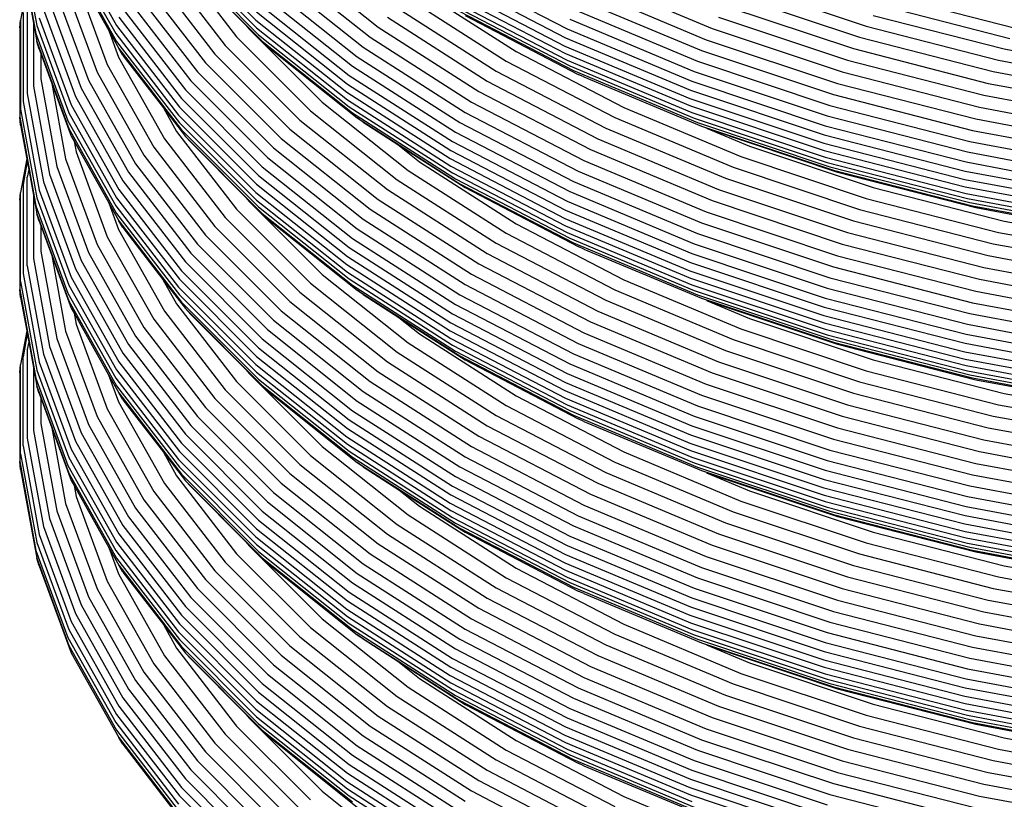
# Model space of a CAD drawing. Extents: x -19547 to -11561, y 2096 to 5601.
# Tile 57 of 168: x -18660 to -18651, y 3308 to 3316. Entities that reach past the tile are written whole.
import ezdxf

# ---------------------------------------------------------------- set-up
doc = ezdxf.new("R2010")
doc.units = 0
doc.header["$MEASUREMENT"] = 0
doc.layers.add('TANK', color=2, linetype='CONTINUOUS')
doc.layers.add('TANK-SLOPE', color=2, linetype='CONTINUOUS')

# ---------------------------------------------------------------- blocks, each defined once
blk = doc.blocks.new('A$C3406478A')
at = {"layer": 'TANK'}
for p, q in [((-10.5179, 106.7603), (-10.3647, 105.9189)), ((-10.06, 106.7243), (-9.6072, 105.9196)), ((-9.0187, 106.7044), (-8.2855, 105.9712)), ((-10.5264, 106.6852), (-10.3732, 105.8432)), ((-10.0683, 106.6482), (-9.6151, 105.843)), ((-9.0111, 106.6318), (-8.2783, 105.899)), ((-10.06, 106.5746), (-9.6072, 105.7699)), ((-9.0378, 106.5507), (-8.4677, 105.8114)), ((-8.9902, 106.5648), (-8.2587, 105.8333)), ((-7.9618, 106.5714), (-7.1236, 105.9053)), ((-10.0106, 106.4573), (-9.6808, 105.8713)), ((-9.1513, 106.4768), (-8.576, 105.7308)), ((-8.9541, 106.5023), (-8.2247, 105.7729)), ((-8.9028, 106.4478), (-8.3794, 105.9244)), ((-8.0459, 106.4807), (-7.2015, 105.8097)), ((-6.4197, 106.453), (-5.3325, 105.8878)), ((-9.992, 106.3551), (-9.6955, 105.5498)), ((-9.2548, 106.4016), (-8.6748, 105.6495)), ((-8.1174, 106.3912), (-7.2678, 105.716)), ((-6.4363, 106.3703), (-5.3473, 105.8042)), ((-5.1097, 106.3757), (-3.9561, 105.8918)), ((-10.4598, 106.2911), (-10.5179, 105.9716)), ((-10.0909, 106.2886), (-9.7923, 105.4774)), ((-9.428, 106.2431), (-8.8401, 105.4808)), ((-9.3484, 106.3235), (-8.7641, 105.5658)), ((-8.1764, 106.3029), (-7.3225, 105.6243)), ((-6.7325, 106.2623), (-5.8136, 105.673)), ((-6.4424, 106.292), (-5.3526, 105.7255)), ((-5.1728, 106.2733), (-4.0107, 105.7858)), ((-3.682, 106.3113), (-2.4927, 105.9148)), ((-10.441, 106.1878), (-10.3965, 105.9439)), ((-10.2447, 106.1457), (-9.9426, 105.3253)), ((-10.1752, 106.2182), (-9.8747, 105.402)), ((-9.4937, 106.1607), (-8.9028, 105.3944)), ((-8.2247, 106.2151), (-7.3672, 105.5337)), ((-6.8403, 106.1788), (-5.9116, 105.5834)), ((-6.4363, 106.2206), (-5.3473, 105.6544)), ((-6.4197, 106.1553), (-5.3325, 105.5901)), ((-5.2265, 106.1723), (-4.0571, 105.6818)), ((-3.7575, 106.2093), (-2.5556, 105.8087)), ((-2.2865, 106.2059), (-1.0753, 105.8946)), ((-10.454, 106.1159), (-10.454, 105.2737)), ((-10.3016, 106.0709), (-9.9983, 105.247)), ((-9.5475, 106.0791), (-8.9541, 105.3097)), ((-8.2783, 106.0488), (-7.4169, 105.3643)), ((-8.2587, 106.1293), (-7.3987, 105.4459)), ((-6.943, 106.089), (-6.0051, 105.4876)), ((-6.3911, 106.1004), (-5.307, 105.5369)), ((-6.3504, 106.0543), (-5.2708, 105.4931)), ((-5.2708, 106.0746), (-4.0954, 105.5816)), ((-3.8295, 106.1053), (-2.6156, 105.7007)), ((-2.3571, 106.1137), (-1.1311, 105.7985)), ((-10.5264, 105.897), (-10.5179, 105.9716)), ((-10.5179, 105.9716), (-10.5179, 105.1255)), ((-10.4945, 106.044), (-10.4945, 105.1993)), ((-10.3416, 105.9941), (-10.0374, 105.1679)), ((-9.5853, 105.9994), (-8.9902, 105.2277)), ((-8.2855, 105.9712), (-7.4236, 105.2863)), ((-7.0375, 105.9978), (-6.0911, 105.391)), ((-6.3006, 106.0151), (-5.2265, 105.4567)), ((-5.307, 105.9791), (-4.1268, 105.484)), ((-3.8957, 105.9994), (-2.6708, 105.5911)), ((-2.4259, 106.0166), (-1.1853, 105.6977)), ((-10.5264, 105.897), (-10.5264, 105.0504)), ((-10.3965, 105.9439), (-10.3965, 105.345)), ((-10.3965, 105.9439), (-10.3647, 105.7691)), ((-10.3647, 105.9189), (-10.06, 105.0912)), ((-9.6808, 105.8713), (-9.5884, 105.6204)), ((-9.6808, 105.8713), (-9.5853, 105.7016)), ((-9.6072, 105.9196), (-9.0111, 105.1467)), ((-8.3794, 105.9244), (-8.3499, 105.8861)), ((-8.3794, 105.9244), (-8.1764, 105.7214)), ((-8.3499, 105.8861), (-7.656, 105.1922)), ((-8.2783, 105.899), (-7.4169, 105.2145)), ((-7.1236, 105.9053), (-6.1695, 105.2935)), ((-5.3325, 105.8878), (-4.1489, 105.3913)), ((-3.9561, 105.8918), (-2.7211, 105.4801)), ((-2.4927, 105.9148), (-1.2381, 105.5923)), ((-10.3732, 105.8432), (-10.0683, 105.0151)), ((-10.3647, 105.7691), (-10.06, 104.9415)), ((-10.3416, 105.6964), (-10.3647, 105.7691)), ((-9.6151, 105.843), (-9.0187, 105.0696)), ((-9.6072, 105.7699), (-9.0111, 104.9969)), ((-8.4677, 105.8114), (-7.7669, 105.1106)), ((-8.2587, 105.8333), (-7.3987, 105.1499)), ((-8.2247, 105.7729), (-7.3672, 105.0915)), ((-7.2015, 105.8097), (-6.2403, 105.1934)), ((-5.3473, 105.8042), (-4.1616, 105.3068)), ((-4.0107, 105.7858), (-2.7666, 105.3711)), ((-2.5556, 105.8087), (-1.2877, 105.4828)), ((-10.3416, 105.6964), (-10.3263, 105.6548)), ((-9.5853, 105.7016), (-8.9902, 104.93)), ((-9.5475, 105.6369), (-9.5853, 105.7016)), ((-8.576, 105.7308), (-7.8688, 105.0236)), ((-8.1764, 105.7214), (-7.3225, 105.0428)), ((-7.2678, 105.716), (-6.3006, 105.0959)), ((-5.3526, 105.7255), (-4.1663, 105.2278)), ((-4.0571, 105.6818), (-2.8053, 105.2645)), ((-2.6156, 105.7007), (-1.3351, 105.3715)), ((-1.1853, 105.6977), (0.1061, 105.4555)), ((-10.3263, 105.6548), (-10.3263, 105.4133)), ((-10.3263, 105.6548), (-10.2213, 105.3696)), ((-9.5884, 105.6204), (-9.1513, 104.8437)), ((-9.5475, 105.6369), (-9.1631, 105.1385)), ((-8.6748, 105.6495), (-7.9618, 104.9365)), ((-7.3225, 105.6243), (-6.3504, 105.001)), ((-5.9116, 105.5834), (-4.8803, 105.0472)), ((-5.8136, 105.673), (-4.793, 105.1425)), ((-5.3473, 105.6544), (-4.1616, 105.1571)), ((-5.3325, 105.5901), (-4.1489, 105.0936)), ((-4.0954, 105.5816), (-2.8373, 105.1622)), ((-2.6708, 105.5911), (-1.3787, 105.259)), ((-1.2381, 105.5923), (0.068, 105.3473)), ((-9.6955, 105.5498), (-9.2548, 104.7668)), ((-8.7641, 105.5658), (-8.0459, 104.8476)), ((-7.3672, 105.5337), (-6.3911, 104.9078)), ((-5.307, 105.5369), (-4.1268, 105.0418)), ((-5.2708, 105.4931), (-4.0954, 105.0001)), ((-10.3263, 105.4133), (-10.1752, 104.5834)), ((-9.8747, 105.402), (-9.428, 104.6083)), ((-9.7923, 105.4774), (-9.3484, 104.6886)), ((-8.8401, 105.4808), (-8.1174, 104.7581)), ((-7.3987, 105.4459), (-6.4197, 104.8182)), ((-6.0051, 105.4876), (-4.9635, 104.9461)), ((-5.1728, 105.4323), (-5.2265, 105.4567)), ((-5.1728, 105.4323), (-4.0571, 104.9662)), ((-4.1268, 105.484), (-2.8634, 105.0629)), ((-2.7211, 105.4801), (-1.4184, 105.1452)), ((-1.2877, 105.4828), (0.0322, 105.2352)), ((-10.3965, 105.345), (-10.2447, 104.5109)), ((-10.2213, 105.3696), (-10.0909, 104.6538)), ((-10.2213, 105.3696), (-10.0374, 104.8701)), ((-9.9426, 105.3253), (-9.4937, 104.5276)), ((-8.9541, 105.3097), (-8.2247, 104.5803)), ((-8.9028, 105.3944), (-8.1764, 104.668)), ((-7.4169, 105.3643), (-6.4363, 104.7355)), ((-6.0911, 105.391), (-5.04, 104.8446)), ((-4.1616, 105.3068), (-2.8925, 104.8838)), ((-4.1489, 105.3913), (-2.8818, 104.969)), ((-2.7666, 105.3711), (-1.4543, 105.0338)), ((-1.3351, 105.3715), (-0.002, 105.1214)), ((-10.454, 105.2737), (-10.3016, 104.436)), ((-9.9983, 105.247), (-9.5475, 104.446)), ((-8.9902, 105.2277), (-8.2587, 104.4962)), ((-7.4236, 105.2863), (-6.4424, 104.6571)), ((-7.4169, 105.2145), (-6.4363, 104.5857)), ((-6.1695, 105.2935), (-5.1097, 104.7426)), ((-4.1663, 105.2278), (-2.8963, 104.8045)), ((-2.8053, 105.2645), (-1.4849, 104.9251)), ((-1.3787, 105.259), (-0.0335, 105.0066)), ((-10.5179, 105.1255), (-10.3647, 104.284)), ((-10.4945, 105.1993), (-10.3416, 104.3593)), ((-10.0374, 105.1679), (-9.5853, 104.3645)), ((-9.1631, 105.1385), (-9.0378, 104.9159)), ((-9.1631, 105.1385), (-8.9541, 104.8675)), ((-9.0111, 105.1467), (-8.2783, 104.4139)), ((-7.656, 105.1922), (-6.8403, 104.544)), ((-7.3987, 105.1499), (-6.4197, 104.5222)), ((-6.2403, 105.1934), (-5.1728, 104.6384)), ((-4.793, 105.1425), (-3.682, 104.6764)), ((-4.1616, 105.1571), (-2.8925, 104.734)), ((-2.8373, 105.1622), (-1.5101, 104.821)), ((-1.4184, 105.1452), (-0.0622, 104.8908)), ((-10.5264, 105.0504), (-10.3732, 104.2084)), ((-10.5179, 104.9758), (-10.5264, 105.0504)), ((-10.06, 105.0912), (-9.6072, 104.2865)), ((-9.0187, 105.0696), (-8.2855, 104.3364)), ((-7.8688, 105.0236), (-7.0375, 104.363)), ((-7.7669, 105.1106), (-6.943, 104.4559)), ((-7.3672, 105.0915), (-6.3911, 104.4656)), ((-7.3225, 105.0428), (-6.3504, 104.4195)), ((-7.2678, 105.0022), (-7.3225, 105.0428)), ((-6.3006, 105.0959), (-5.2265, 104.5375)), ((-4.8803, 105.0472), (-3.7575, 104.5762)), ((-4.1489, 105.0936), (-2.8818, 104.6712)), ((-4.1268, 105.0418), (-2.8634, 104.6207)), ((-2.8634, 105.0629), (-1.5307, 104.7204)), ((-1.4543, 105.0338), (-0.0881, 104.7775)), ((-10.5179, 104.9758), (-10.4598, 104.6563)), ((-10.0683, 105.0151), (-9.6151, 104.2099)), ((-10.06, 104.9415), (-9.6072, 104.1368)), ((-9.0111, 104.9969), (-8.2783, 104.2642)), ((-8.9902, 104.93), (-8.2587, 104.1984)), ((-7.9618, 104.9365), (-7.1236, 104.2705)), ((-7.2678, 105.0022), (-6.9383, 104.7909)), ((-6.3504, 105.001), (-5.2708, 104.4397)), ((-4.9635, 104.9461), (-3.8295, 104.4704)), ((-4.0954, 105.0001), (-2.8373, 104.5807)), ((-4.0571, 104.9662), (-2.8053, 104.549)), ((-4.0099, 104.9467), (-3.6019, 104.7755)), ((-4.0099, 104.9467), (-2.7666, 104.5302)), ((-2.8818, 104.969), (-1.5453, 104.6254)), ((-10.0374, 104.8701), (-10.0101, 104.8217)), ((-9.1513, 104.8437), (-8.576, 104.0977)), ((-9.0378, 104.9159), (-8.4677, 104.1766)), ((-8.9028, 104.8129), (-8.9541, 104.8675)), ((-8.9541, 104.8675), (-8.2247, 104.1381)), ((-8.0459, 104.8476), (-7.2015, 104.1766)), ((-6.3911, 104.9078), (-5.307, 104.3443)), ((-5.04, 104.8446), (-3.8957, 104.3646)), ((-2.8925, 104.8838), (-1.5537, 104.5396)), ((-1.4849, 104.9251), (-0.1102, 104.6672)), ((-10.0101, 104.8217), (-9.992, 104.722)), ((-10.0101, 104.8217), (-9.6808, 104.2365)), ((-9.2548, 104.7668), (-8.6748, 104.0147)), ((-8.9028, 104.8129), (-8.3794, 104.2895)), ((-8.1174, 104.7581), (-7.2678, 104.0829)), ((-6.9383, 104.7909), (-6.7325, 104.6274)), ((-6.9383, 104.7909), (-6.3006, 104.382)), ((-6.4197, 104.8182), (-5.3325, 104.253)), ((-5.1097, 104.7426), (-3.9561, 104.2587)), ((-3.6019, 104.7755), (-2.4259, 104.3835)), ((-2.8963, 104.8045), (-1.5567, 104.4602)), ((-1.5101, 104.821), (-0.1284, 104.5618)), ((-10.4598, 104.6563), (-10.5179, 104.3368)), ((-10.4598, 104.6563), (-10.4548, 104.629)), ((-10.0909, 104.6538), (-9.7923, 103.8425)), ((-9.992, 104.722), (-9.6955, 103.9167)), ((-9.3484, 104.6886), (-8.7641, 103.931)), ((-8.1764, 104.668), (-7.3225, 103.9895)), ((-6.4424, 104.6571), (-5.3526, 104.0906)), ((-6.4363, 104.7355), (-5.3473, 104.1693)), ((-3.682, 104.6764), (-2.4927, 104.28)), ((-2.8925, 104.734), (-1.5537, 104.3899)), ((-2.8818, 104.6712), (-1.5453, 104.3277)), ((-1.5307, 104.7204), (-0.1433, 104.4601)), ((-10.4548, 104.629), (-10.4945, 104.4109)), ((-10.4548, 104.629), (-10.441, 104.553)), ((-10.1752, 104.5834), (-9.8747, 103.7671)), ((-9.428, 104.6083), (-8.8401, 103.8459)), ((-8.2247, 104.5803), (-7.3672, 103.8989)), ((-6.7325, 104.6274), (-5.8136, 104.0382)), ((-6.4363, 104.5857), (-5.3473, 104.0196)), ((-5.1728, 104.6384), (-4.0107, 104.1509)), ((-3.7575, 104.5762), (-2.5556, 104.1756)), ((-2.8634, 104.6207), (-1.5307, 104.2781)), ((-2.8373, 104.5807), (-1.5101, 104.2395)), ((-1.5453, 104.6254), (-0.1538, 104.3644)), ((-10.441, 104.553), (-10.454, 104.4811)), ((-10.454, 103.6388), (-10.454, 104.4811)), ((-10.441, 104.553), (-10.3965, 104.309)), ((-10.2447, 104.5109), (-9.9426, 103.6904)), ((-9.4937, 104.5276), (-8.9028, 103.7613)), ((-8.2587, 104.4962), (-7.3987, 103.8128)), ((-6.8403, 104.544), (-5.9116, 103.9485)), ((-6.4197, 104.5222), (-5.3325, 103.957)), ((-6.3911, 104.4656), (-5.307, 103.902)), ((-5.2265, 104.5375), (-4.0571, 104.047)), ((-3.8295, 104.4704), (-2.6156, 104.0658)), ((-2.8053, 104.549), (-1.4849, 104.2095)), ((-2.7666, 104.5302), (-1.4543, 104.1928)), ((-1.5567, 104.4602), (-0.1621, 104.1985)), ((-1.5537, 104.5396), (-0.1599, 104.2782)), ((-10.4945, 104.4109), (-10.4945, 103.5662)), ((-10.3016, 104.436), (-9.9983, 103.6122)), ((-9.5475, 104.446), (-8.9541, 103.6766)), ((-8.2783, 104.4139), (-7.4169, 103.7294)), ((-6.943, 104.4559), (-6.0051, 103.8545)), ((-6.3504, 104.4195), (-5.2708, 103.8582)), ((-6.3006, 104.382), (-5.2265, 103.8236)), ((-5.2708, 104.4397), (-4.0954, 103.9467)), ((-2.4259, 104.3835), (-1.1853, 104.0646)), ((-1.5537, 104.3899), (-0.1599, 104.1284)), ((-10.5264, 104.2621), (-10.5179, 104.3368)), ((-10.5179, 103.4906), (-10.5179, 104.3368)), ((-10.3965, 104.309), (-10.3965, 103.7102)), ((-10.3965, 104.309), (-10.3647, 104.1343)), ((-10.3647, 104.284), (-10.06, 103.4564)), ((-10.3416, 104.3593), (-10.0374, 103.533)), ((-9.6072, 104.2865), (-9.0111, 103.5136)), ((-9.5853, 104.3645), (-8.9902, 103.5928)), ((-8.3794, 104.2895), (-8.3499, 104.2513)), ((-8.3794, 104.2895), (-8.1764, 104.0865)), ((-8.2855, 104.3364), (-7.4236, 103.6514)), ((-7.0375, 104.363), (-6.0911, 103.7561)), ((-5.307, 104.3443), (-4.1268, 103.8492)), ((-3.8957, 104.3646), (-2.6708, 103.9563)), ((-2.4927, 104.28), (-1.2381, 103.9575)), ((-1.5453, 104.3277), (-0.1538, 104.0666)), ((-1.5307, 104.2781), (-0.1433, 104.0179)), ((-10.5264, 104.2621), (-10.5264, 103.4155)), ((-10.3732, 104.2084), (-10.0683, 103.3802)), ((-9.6808, 104.2365), (-9.5884, 103.9855)), ((-9.6808, 104.2365), (-9.5853, 104.0668)), ((-9.6151, 104.2099), (-9.0187, 103.4365)), ((-8.3499, 104.2513), (-7.656, 103.5574)), ((-8.2783, 104.2642), (-7.4169, 103.5797)), ((-8.2587, 104.1984), (-7.3987, 103.5151)), ((-7.1236, 104.2705), (-6.1695, 103.6586)), ((-5.3325, 104.253), (-4.1489, 103.7565)), ((-3.9561, 104.2587), (-2.7211, 103.847)), ((-1.5101, 104.2395), (-0.1284, 103.9803)), ((-1.4849, 104.2095), (-0.1102, 103.9517)), ((-1.4543, 104.1928), (-0.0881, 103.9366)), ((-10.3416, 104.0633), (-10.3647, 104.1343)), ((-10.3647, 104.1343), (-10.06, 103.3067)), ((-9.6072, 104.1368), (-9.0111, 103.3638)), ((-8.576, 104.0977), (-7.8688, 103.3905)), ((-8.4677, 104.1766), (-7.7669, 103.4758)), ((-8.2247, 104.1381), (-7.3672, 103.4567)), ((-8.1764, 104.0865), (-7.3225, 103.4079)), ((-7.2015, 104.1766), (-6.2403, 103.5603)), ((-5.3526, 104.0906), (-4.1663, 103.593)), ((-5.3473, 104.1693), (-4.1616, 103.672)), ((-4.0107, 104.1509), (-2.7666, 103.7363)), ((-2.5556, 104.1756), (-1.2877, 103.8497)), ((-10.3416, 104.0633), (-10.3263, 104.0217)), ((-10.3263, 104.0217), (-10.3263, 103.7802)), ((-10.3263, 104.0217), (-10.2213, 103.7365)), ((-9.5853, 104.0668), (-8.9902, 103.2951)), ((-9.5475, 104.0038), (-9.5853, 104.0668)), ((-9.5475, 104.0038), (-9.1668, 103.5101)), ((-8.6748, 104.0147), (-7.9618, 103.3017)), ((-7.2678, 104.0829), (-6.3006, 103.4628)), ((-5.8136, 104.0382), (-4.793, 103.5076)), ((-5.3473, 104.0196), (-4.1616, 103.5222)), ((-4.0571, 104.047), (-2.8053, 103.6297)), ((-2.6156, 104.0658), (-1.3351, 103.7367)), ((-1.1853, 104.0646), (0.1061, 103.8224)), ((-9.6955, 103.9167), (-9.2548, 103.1337)), ((-9.5884, 103.9855), (-9.1513, 103.2089)), ((-8.7641, 103.931), (-8.0459, 103.2127)), ((-7.3225, 103.9895), (-6.3504, 103.3661)), ((-5.9116, 103.9485), (-4.8803, 103.4124)), ((-5.3325, 103.957), (-4.1489, 103.4605)), ((-5.307, 103.902), (-4.1268, 103.407)), ((-4.0954, 103.9467), (-2.8373, 103.5273)), ((-2.6708, 103.9563), (-1.3787, 103.6241)), ((-1.2381, 103.9575), (0.068, 103.7125)), ((-9.7923, 103.8425), (-9.3484, 103.0538)), ((-8.8401, 103.8459), (-8.1174, 103.1232)), ((-7.3987, 103.8128), (-6.4197, 103.1851)), ((-7.3672, 103.8989), (-6.3911, 103.273)), ((-6.0051, 103.8545), (-4.9635, 103.313)), ((-5.2708, 103.8582), (-4.0954, 103.3652)), ((-5.1728, 103.7992), (-5.2265, 103.8236)), ((-4.1268, 103.8492), (-2.8634, 103.4281)), ((-2.7211, 103.847), (-1.4184, 103.5121)), ((-1.2877, 103.8497), (0.0322, 103.6021)), ((-10.3263, 103.7802), (-10.1752, 102.9503)), ((-10.2213, 103.7365), (-10.0909, 103.0207)), ((-10.2213, 103.7365), (-10.0374, 103.237)), ((-9.8747, 103.7671), (-9.428, 102.9734)), ((-8.9028, 103.7613), (-8.1764, 103.0349)), ((-7.4169, 103.7294), (-6.4363, 103.1006)), ((-6.0911, 103.7561), (-5.04, 103.2097)), ((-5.1728, 103.7992), (-4.0571, 103.3331)), ((-4.1489, 103.7565), (-2.8818, 103.3341)), ((-2.7666, 103.7363), (-1.4543, 103.3989)), ((-1.3351, 103.7367), (-0.002, 103.4866)), ((-10.454, 103.6388), (-10.3016, 102.8012)), ((-10.3965, 103.7102), (-10.2447, 102.876)), ((-9.9426, 103.6904), (-9.4937, 102.8927)), ((-8.9541, 103.6766), (-8.2247, 102.9472)), ((-7.4236, 103.6514), (-6.4424, 103.0223)), ((-6.1695, 103.6586), (-5.1097, 103.1077)), ((-4.1616, 103.672), (-2.8925, 103.2489)), ((-2.8053, 103.6297), (-1.4849, 103.2903)), ((-1.3787, 103.6241), (-0.0335, 103.3718)), ((-10.4945, 103.5662), (-10.3416, 102.7261)), ((-10.0374, 103.533), (-9.5853, 102.7297)), ((-9.9983, 103.6122), (-9.5475, 102.8112)), ((-8.9902, 103.5928), (-8.2587, 102.8613)), ((-7.656, 103.5574), (-6.8403, 102.9091)), ((-7.4169, 103.5797), (-6.4363, 102.9509)), ((-6.2403, 103.5603), (-5.1728, 103.0053)), ((-4.1663, 103.593), (-2.8963, 103.1697)), ((-2.8373, 103.5273), (-1.5101, 103.1862)), ((-10.5179, 103.4906), (-10.3647, 102.6492)), ((-10.06, 103.4564), (-9.6072, 102.6517)), ((-9.1668, 103.5101), (-8.9541, 103.2344)), ((-9.1668, 103.5101), (-9.0378, 103.281)), ((-9.0187, 103.4365), (-8.2855, 102.7033)), ((-9.0111, 103.5136), (-8.2783, 102.7808)), ((-7.7669, 103.4758), (-6.943, 102.8211)), ((-7.3987, 103.5151), (-6.4197, 102.8873)), ((-7.3672, 103.4567), (-6.3911, 102.8308)), ((-6.3006, 103.4628), (-5.2265, 102.9044)), ((-4.793, 103.5076), (-3.682, 103.0416)), ((-4.1616, 103.5222), (-2.8925, 103.0992)), ((-4.1489, 103.4605), (-2.8818, 103.0381)), ((-1.4184, 103.5121), (-0.0622, 103.2577)), ((-10.5179, 103.3409), (-10.5264, 103.4155)), ((-10.5264, 103.4155), (-10.3732, 102.5735)), ((-10.5179, 103.3409), (-10.4599, 103.0223)), ((-10.0683, 103.3802), (-9.6151, 102.5751)), ((-9.0111, 103.3638), (-8.2783, 102.6311)), ((-7.8688, 103.3905), (-7.0375, 102.7299)), ((-7.2678, 103.3674), (-7.3225, 103.4079)), ((-7.3225, 103.4079), (-6.3504, 102.7846)), ((-7.2678, 103.3674), (-6.927, 103.1488)), ((-6.3504, 103.3661), (-5.2708, 102.8049)), ((-4.8803, 103.4124), (-3.7575, 102.9414)), ((-4.1268, 103.407), (-2.8634, 102.9859)), ((-4.0954, 103.3652), (-2.8373, 102.9458)), ((-2.8634, 103.4281), (-1.5307, 103.0855)), ((-1.4543, 103.3989), (-0.0881, 103.1426)), ((-10.06, 103.3067), (-9.6072, 102.502)), ((-9.0378, 103.281), (-8.4677, 102.5417)), ((-8.9902, 103.2951), (-8.2587, 102.5636)), ((-7.9618, 103.3017), (-7.1236, 102.6356)), ((-6.3911, 103.273), (-5.307, 102.7094)), ((-4.9635, 103.313), (-3.8295, 102.8373)), ((-4.0571, 103.3331), (-2.8053, 102.9159)), ((-4.0105, 103.3121), (-3.6019, 103.1407)), ((-4.0105, 103.3121), (-2.7666, 102.8971)), ((-2.8925, 103.2489), (-1.5537, 102.9048)), ((-2.8818, 103.3341), (-1.5453, 102.9905)), ((-1.4849, 103.2903), (-0.1102, 103.0324)), ((-10.0374, 103.237), (-10.0106, 103.1894)), ((-10.0106, 103.1894), (-9.992, 103.0872)), ((-10.0106, 103.1894), (-9.6826, 102.6067)), ((-9.1513, 103.2089), (-8.576, 102.4629)), ((-8.9028, 103.1798), (-8.9541, 103.2344)), ((-8.9541, 103.2344), (-8.2247, 102.505)), ((-8.9028, 103.1798), (-8.3794, 102.6564)), ((-8.0459, 103.2127), (-7.2015, 102.5418)), ((-6.4197, 103.1851), (-5.3325, 102.6199)), ((-5.04, 103.2097), (-3.8957, 102.7297)), ((-2.8963, 103.1697), (-1.5567, 102.8253)), ((-1.5101, 103.1862), (-0.1284, 102.927)), ((-9.992, 103.0872), (-9.6955, 102.2819)), ((-9.2548, 103.1337), (-8.6748, 102.3816)), ((-8.1174, 103.1232), (-7.2678, 102.4481)), ((-6.927, 103.1488), (-6.7325, 102.9943)), ((-6.927, 103.1488), (-6.3006, 102.7472)), ((-6.4363, 103.1006), (-5.3473, 102.5345)), ((-5.1097, 103.1077), (-3.9561, 102.6238)), ((-3.6019, 103.1407), (-2.4259, 102.7487)), ((-2.8925, 103.0992), (-1.5537, 102.7551)), ((-1.5307, 103.0855), (-0.1433, 102.8252)), ((-10.4599, 103.0223), (-10.5179, 102.7036)), ((-10.4548, 102.9942), (-10.4945, 102.7761)), ((-10.4599, 103.0223), (-10.4548, 102.9942)), ((-10.4548, 102.9942), (-10.441, 102.9181)), ((-10.0909, 103.0207), (-9.7923, 102.2094)), ((-9.428, 102.9734), (-8.8401, 102.2111)), ((-9.3484, 103.0538), (-8.7641, 102.2961)), ((-8.1764, 103.0349), (-7.3225, 102.3564)), ((-6.7325, 102.9943), (-5.8136, 102.4051)), ((-6.4424, 103.0223), (-5.3526, 102.4558)), ((-5.1728, 103.0053), (-4.0107, 102.5178)), ((-3.682, 103.0416), (-2.4927, 102.6451)), ((-2.8818, 103.0381), (-1.5453, 102.6946)), ((-2.8634, 102.9859), (-1.5307, 102.6433)), ((-1.5453, 102.9905), (-0.1538, 102.7295)), ((-10.441, 102.9181), (-10.454, 102.8462)), ((-10.441, 102.9181), (-10.3965, 102.6742)), ((-10.2447, 102.876), (-9.9426, 102.0556)), ((-10.1752, 102.9503), (-9.8747, 102.134)), ((-9.4937, 102.8927), (-8.9028, 102.1265)), ((-8.2247, 102.9472), (-7.3672, 102.2658)), ((-6.8403, 102.9091), (-5.9116, 102.3137)), ((-6.4363, 102.9509), (-5.3473, 102.3847)), ((-6.4197, 102.8873), (-5.3325, 102.3221)), ((-5.2265, 102.9044), (-4.0571, 102.4139)), ((-3.7575, 102.9414), (-2.5556, 102.5408)), ((-2.8373, 102.9458), (-1.5101, 102.6047)), ((-2.8053, 102.9159), (-1.4849, 102.5764)), ((-2.7666, 102.8971), (-1.4543, 102.5597)), ((-1.5537, 102.9048), (-0.1599, 102.6433)), ((-10.454, 102.8462), (-10.454, 102.004)), ((-10.3016, 102.8012), (-9.9983, 101.9774)), ((-9.5475, 102.8112), (-8.9541, 102.0417)), ((-8.2783, 102.7808), (-7.4169, 102.0963)), ((-8.2587, 102.8613), (-7.3987, 102.178)), ((-6.943, 102.8211), (-6.0051, 102.2197)), ((-6.3911, 102.8308), (-5.307, 102.2672)), ((-6.3504, 102.7846), (-5.2708, 102.2234)), ((-5.2708, 102.8049), (-4.0954, 102.3119)), ((-3.8295, 102.8373), (-2.6156, 102.4327)), ((-1.5567, 102.8253), (-0.1621, 102.5637)), ((-10.5264, 102.629), (-10.5179, 102.7036)), ((-10.5179, 101.8575), (-10.5179, 102.7036)), ((-10.4945, 101.9314), (-10.4945, 102.7761)), ((-10.3416, 102.7261), (-10.0374, 101.8999)), ((-9.5853, 102.7297), (-8.9902, 101.958)), ((-8.2855, 102.7033), (-7.4236, 102.0183)), ((-7.0375, 102.7299), (-6.0911, 102.123)), ((-6.3006, 102.7472), (-5.2265, 102.1888)), ((-5.307, 102.7094), (-4.1268, 102.2144)), ((-3.8957, 102.7297), (-2.6708, 102.3214)), ((-2.4259, 102.7487), (-1.1853, 102.4298)), ((-1.5537, 102.7551), (-0.1599, 102.4936)), ((-1.5453, 102.6946), (-0.1538, 102.4335)), ((-10.5264, 102.629), (-10.5264, 101.7824)), ((-10.3965, 102.6742), (-10.3965, 102.0771)), ((-10.3965, 102.6742), (-10.3647, 102.4994)), ((-10.3647, 102.6492), (-10.06, 101.8215)), ((-9.6826, 102.6067), (-9.5884, 102.3507)), ((-9.6826, 102.6067), (-9.5853, 102.4337)), ((-9.6072, 102.6517), (-9.0111, 101.8787)), ((-8.3794, 102.6564), (-8.1764, 102.4534)), ((-8.3794, 102.6564), (-8.3499, 102.6182)), ((-8.3499, 102.6182), (-7.656, 101.9243)), ((-8.2783, 102.6311), (-7.4169, 101.9466)), ((-7.1236, 102.6356), (-6.1695, 102.0238)), ((-5.3325, 102.6199), (-4.1489, 102.1234)), ((-3.9561, 102.6238), (-2.7211, 102.2122)), ((-2.4927, 102.6451), (-1.2381, 102.3226)), ((-1.5307, 102.6433), (-0.1433, 102.383)), ((-1.5101, 102.6047), (-0.1284, 102.3455)), ((-10.3732, 102.5735), (-10.0683, 101.7454)), ((-10.3416, 102.4284), (-10.3647, 102.4994)), ((-10.3647, 102.4994), (-10.06, 101.6718)), ((-9.6151, 102.5751), (-9.0187, 101.8016)), ((-9.6072, 102.502), (-9.0111, 101.729)), ((-8.4677, 102.5417), (-7.7669, 101.8409)), ((-8.2587, 102.5636), (-7.3987, 101.8802)), ((-8.2247, 102.505), (-7.3672, 101.8236)), ((-7.2015, 102.5418), (-6.2403, 101.9254)), ((-5.3473, 102.5345), (-4.1616, 102.0371)), ((-4.0107, 102.5178), (-2.7666, 102.1032)), ((-2.5556, 102.5408), (-1.2877, 102.2149)), ((-1.4849, 102.5764), (-0.1102, 102.3186)), ((-1.4543, 102.5597), (-0.0881, 102.3035)), ((-10.3416, 102.4284), (-10.3263, 102.3869)), ((-9.5475, 102.3689), (-9.5853, 102.4337)), ((-9.5853, 102.4337), (-8.9902, 101.662)), ((-8.576, 102.4629), (-7.8688, 101.7557)), ((-8.1764, 102.4534), (-7.3225, 101.7748)), ((-7.2678, 102.4481), (-6.3006, 101.8279)), ((-5.8136, 102.4051), (-4.793, 101.8745)), ((-5.3526, 102.4558), (-4.1663, 101.9581)), ((-4.0571, 102.4139), (-2.8053, 101.9966)), ((-2.6156, 102.4327), (-1.3351, 102.1036)), ((-1.1853, 102.4298), (0.1061, 102.1875)), ((-10.3263, 102.3869), (-10.3263, 102.1454)), ((-10.3263, 102.3869), (-10.2213, 102.1016)), ((-9.5884, 102.3507), (-9.1513, 101.574)), ((-9.5475, 102.3689), (-9.1631, 101.8706)), ((-8.6748, 102.3816), (-7.9618, 101.6686)), ((-7.3225, 102.3564), (-6.3504, 101.733)), ((-5.9116, 102.3137), (-4.8803, 101.7775)), ((-5.3473, 102.3847), (-4.1616, 101.8874)), ((-5.3325, 102.3221), (-4.1489, 101.8256)), ((-4.0954, 102.3119), (-2.8373, 101.8925)), ((-2.6708, 102.3214), (-1.3787, 101.9893)), ((-1.2381, 102.3226), (0.068, 102.0776)), ((-9.6955, 102.2819), (-9.2548, 101.4989)), ((-8.7641, 102.2961), (-8.0459, 101.5779)), ((-7.3672, 102.2658), (-6.3911, 101.6399)), ((-6.0051, 102.2197), (-4.9635, 101.6782)), ((-5.307, 102.2672), (-4.1268, 101.7721)), ((-5.2708, 102.2234), (-4.0954, 101.7304)), ((-10.3263, 102.1454), (-10.1752, 101.3154)), ((-9.8747, 102.134), (-9.428, 101.3403)), ((-9.7923, 102.2094), (-9.3484, 101.4207)), ((-8.9028, 102.1265), (-8.1764, 101.4001)), ((-8.8401, 102.2111), (-8.1174, 101.4884)), ((-7.3987, 102.178), (-6.4197, 101.5502)), ((-5.1728, 102.1644), (-5.2265, 102.1888)), ((-5.1728, 102.1644), (-4.0571, 101.6983)), ((-4.1268, 102.2144), (-2.8634, 101.7932)), ((-2.7211, 102.2122), (-1.4184, 101.8773)), ((-1.2877, 102.2149), (0.0322, 101.9673)), ((-10.3965, 102.0771), (-10.2447, 101.2429)), ((-10.2213, 102.1016), (-10.0909, 101.3858)), ((-10.2213, 102.1016), (-10.0374, 101.6022)), ((-9.9426, 102.0556), (-9.4937, 101.2579)), ((-8.9541, 102.0417), (-8.2247, 101.3123)), ((-7.4169, 102.0963), (-6.4363, 101.4675)), ((-6.0911, 102.123), (-5.04, 101.5766)), ((-4.1616, 102.0371), (-2.8925, 101.6141)), ((-4.1489, 102.1234), (-2.8818, 101.701)), ((-2.7666, 102.1032), (-1.4543, 101.7658)), ((-1.3351, 102.1036), (-0.002, 101.8535)), ((-10.454, 102.004), (-10.3016, 101.1663)), ((-9.9983, 101.9774), (-9.5475, 101.1763)), ((-8.9902, 101.958), (-8.2587, 101.2265)), ((-7.4236, 102.0183), (-6.4424, 101.3892)), ((-7.4169, 101.9466), (-6.4363, 101.3178)), ((-6.1695, 102.0238), (-5.1097, 101.4729)), ((-4.1663, 101.9581), (-2.8963, 101.5348)), ((-2.8053, 101.9966), (-1.4849, 101.6572)), ((-1.3787, 101.9893), (-0.0335, 101.7369)), ((-10.5179, 101.8575), (-10.3647, 101.0161)), ((-10.4945, 101.9314), (-10.3416, 101.0913)), ((-10.0374, 101.8999), (-9.5853, 101.0966)), ((-9.1631, 101.8706), (-9.0378, 101.6479)), ((-9.1631, 101.8706), (-8.9541, 101.5995)), ((-9.0111, 101.8787), (-8.2783, 101.146)), ((-7.656, 101.9243), (-6.8403, 101.276)), ((-7.3987, 101.8802), (-6.4197, 101.2525)), ((-6.2403, 101.9254), (-5.1728, 101.3705)), ((-4.793, 101.8745), (-3.682, 101.4085)), ((-4.1616, 101.8874), (-2.8925, 101.4644)), ((-2.8373, 101.8925), (-1.5101, 101.5513)), ((-1.4184, 101.8773), (-0.0622, 101.6229)), ((-10.5179, 101.7078), (-10.5264, 101.7824)), ((-10.5264, 101.7824), (-10.3732, 100.9404)), ((-10.06, 101.8215), (-9.6072, 101.0168)), ((-9.0187, 101.8016), (-8.2855, 101.0684)), ((-7.8688, 101.7557), (-7.0375, 101.095)), ((-7.7669, 101.8409), (-6.943, 101.1862)), ((-7.3672, 101.8236), (-6.3911, 101.1977)), ((-7.2678, 101.7325), (-7.3225, 101.7748)), ((-7.3225, 101.7748), (-6.3504, 101.1515)), ((-6.3006, 101.8279), (-5.2265, 101.2695)), ((-4.8803, 101.7775), (-3.7575, 101.3065)), ((-4.1489, 101.8256), (-2.8818, 101.4033)), ((-4.1268, 101.7721), (-2.8634, 101.351)), ((-2.8634, 101.7932), (-1.5307, 101.4507)), ((-1.4543, 101.7658), (-0.0881, 101.5095)), ((-10.5179, 101.7078), (-10.3647, 100.8663)), ((-10.0683, 101.7454), (-9.6151, 100.9402)), ((-10.06, 101.6718), (-9.6072, 100.8671)), ((-9.0111, 101.729), (-8.2783, 100.9962)), ((-8.9902, 101.662), (-8.2587, 100.9305)), ((-7.9618, 101.6686), (-7.1236, 101.0025)), ((-7.2678, 101.7325), (-6.927, 101.514)), ((-6.3504, 101.733), (-5.2708, 101.1718)), ((-4.9635, 101.6782), (-3.8295, 101.2025)), ((-4.0954, 101.7304), (-2.8373, 101.311)), ((-4.0571, 101.6983), (-2.8053, 101.281)), ((-4.0105, 101.6773), (-2.7666, 101.2622)), ((-4.0105, 101.6773), (-3.6019, 101.5058)), ((-2.8818, 101.701), (-1.5453, 101.3574)), ((-1.4849, 101.6572), (-0.1102, 101.3993)), ((-10.0374, 101.6022), (-10.0106, 101.5545)), ((-9.1513, 101.574), (-8.576, 100.828)), ((-9.0378, 101.6479), (-8.4677, 100.9086)), ((-8.9028, 101.545), (-8.9541, 101.5995)), ((-8.9541, 101.5995), (-8.2247, 100.8701)), ((-8.0459, 101.5779), (-7.2015, 100.9069)), ((-6.3911, 101.6399), (-5.307, 101.0763)), ((-5.04, 101.5766), (-3.8957, 101.0966)), ((-2.8925, 101.6141), (-1.5537, 101.2699)), ((-10.0106, 101.5545), (-9.992, 101.4523)), ((-10.0106, 101.5545), (-9.6808, 100.9685)), ((-9.2548, 101.4989), (-8.6748, 100.7467)), ((-8.9028, 101.545), (-8.3794, 101.0216)), ((-8.1174, 101.4884), (-7.2678, 100.8132)), ((-6.927, 101.514), (-6.3006, 101.1124)), ((-6.927, 101.514), (-6.7325, 101.3595)), ((-6.4197, 101.5502), (-5.3325, 100.985)), ((-5.1097, 101.4729), (-3.9561, 100.989)), ((-3.6019, 101.5058), (-2.4259, 101.1138)), ((-2.8963, 101.5348), (-1.5567, 101.1905)), ((-1.5101, 101.5513), (-0.1284, 101.2921)), ((-10.0909, 101.3858), (-9.7923, 100.5746)), ((-9.992, 101.4523), (-9.6955, 100.647)), ((-9.3484, 101.4207), (-8.7641, 100.663)), ((-8.1764, 101.4001), (-7.3225, 100.7215)), ((-6.4424, 101.3892), (-5.3526, 100.8227)), ((-6.4363, 101.4675), (-5.3473, 100.9014)), ((-3.682, 101.4085), (-2.4927, 101.012)), ((-2.8925, 101.4644), (-1.5537, 101.1202)), ((-2.8818, 101.4033), (-1.5453, 101.0597)), ((-1.5307, 101.4507), (-0.1433, 101.1904)), ((-10.1752, 101.3154), (-9.8747, 100.4992)), ((-9.428, 101.3403), (-8.8401, 100.578)), ((-8.2247, 101.3123), (-7.3672, 100.631)), ((-6.7325, 101.3595), (-5.8136, 100.7702)), ((-6.4363, 101.3178), (-5.3473, 100.7516)), ((-5.1728, 101.3705), (-4.0107, 100.883)), ((-3.7575, 101.3065), (-2.5556, 100.9059)), ((-2.8634, 101.351), (-1.5307, 101.0084)), ((-2.8373, 101.311), (-1.5101, 100.9698)), ((-1.5453, 101.3574), (-0.1538, 101.0964)), ((-10.2447, 101.2429), (-9.9426, 100.4225)), ((-9.4937, 101.2579), (-8.9028, 100.4916)), ((-8.2587, 101.2265), (-7.3987, 100.5431)), ((-6.8403, 101.276), (-5.9116, 100.6806)), ((-6.4197, 101.2525), (-5.3325, 100.6873)), ((-6.3911, 101.1977), (-5.307, 100.6341)), ((-5.2265, 101.2695), (-4.0571, 100.779)), ((-3.8295, 101.2025), (-2.6156, 100.7979)), ((-2.8053, 101.281), (-1.4849, 100.9416)), ((-2.7666, 101.2622), (-1.4543, 100.9249)), ((-1.5567, 101.1905), (-0.1621, 100.9289)), ((-1.5537, 101.2699), (-0.1599, 101.0085)), ((-10.3016, 101.1663), (-9.9983, 100.3425)), ((-9.5853, 101.0966), (-8.9902, 100.3249)), ((-9.5475, 101.1763), (-8.9541, 100.4069)), ((-8.2783, 101.146), (-7.4169, 100.4615)), ((-6.943, 101.1862), (-6.0051, 100.5848)), ((-6.3504, 101.1515), (-5.2708, 100.5903)), ((-6.3006, 101.1124), (-5.2265, 100.554)), ((-5.2708, 101.1718), (-4.0954, 100.6788)), ((-3.8957, 101.0966), (-2.6708, 100.6883)), ((-2.4259, 101.1138), (-1.1853, 100.795)), ((-1.5537, 101.1202), (-0.1599, 100.8587)), ((-10.3647, 101.0161), (-10.06, 100.1884)), ((-10.3416, 101.0913), (-10.0374, 100.2651)), ((-9.6072, 101.0168), (-9.0111, 100.2439)), ((-8.3794, 101.0216), (-8.3499, 100.9833)), ((-8.3794, 101.0216), (-8.1764, 100.8186)), ((-8.2855, 101.0684), (-7.4236, 100.3835)), ((-7.0375, 101.095), (-6.0911, 100.4882)), ((-5.307, 101.0763), (-4.1268, 100.5813)), ((-2.4927, 101.012), (-1.2381, 100.6895)), ((-1.5453, 101.0597), (-0.1538, 100.7987)), ((-1.5307, 101.0084), (-0.1433, 100.7482)), ((-10.3732, 100.9404), (-10.0683, 100.1123)), ((-9.6808, 100.9685), (-9.5884, 100.7176)), ((-9.6808, 100.9685), (-9.5853, 100.7988)), ((-9.6151, 100.9402), (-9.0187, 100.1668)), ((-8.3499, 100.9833), (-7.656, 100.2894)), ((-8.2783, 100.9962), (-7.4169, 100.3117)), ((-8.2587, 100.9305), (-7.3987, 100.2471)), ((-7.1236, 101.0025), (-6.1695, 100.3907)), ((-5.3325, 100.985), (-4.1489, 100.4885)), ((-3.9561, 100.989), (-2.7211, 100.5773)), ((-1.5101, 100.9698), (-0.1284, 100.7106)), ((-1.4849, 100.9416), (-0.1102, 100.6837)), ((-1.4543, 100.9249), (-0.0881, 100.6686)), ((-10.3416, 100.7936), (-10.3647, 100.8663)), ((-10.3647, 100.8663), (-10.06, 100.0387)), ((-9.6072, 100.8671), (-9.0111, 100.0942)), ((-8.576, 100.828), (-7.8688, 100.1208)), ((-8.4677, 100.9086), (-7.7669, 100.2078)), ((-8.2247, 100.8701), (-7.3672, 100.1887)), ((-8.1764, 100.8186), (-7.3225, 100.14)), ((-7.2015, 100.9069), (-6.2403, 100.2906)), ((-5.3526, 100.8227), (-4.1663, 100.325)), ((-5.3473, 100.9014), (-4.1616, 100.404)), ((-4.0107, 100.883), (-2.7666, 100.4683)), ((-2.5556, 100.9059), (-1.2877, 100.58)), ((-10.3416, 100.7936), (-10.0374, 99.9674)), ((-9.5475, 100.7341), (-9.5853, 100.7988)), ((-9.5853, 100.7988), (-8.9902, 100.0272)), ((-9.5475, 100.7341), (-9.1631, 100.2357)), ((-8.6748, 100.7467), (-7.9618, 100.0337)), ((-7.2678, 100.8132), (-6.3006, 100.1931)), ((-5.8136, 100.7702), (-4.793, 100.2397)), ((-5.3473, 100.7516), (-4.1616, 100.2543)), ((-4.0571, 100.779), (-2.8053, 100.3618)), ((-2.6156, 100.7979), (-1.3351, 100.4687)), ((-1.1853, 100.795), (0.1061, 100.5527)), ((-9.6955, 100.647), (-9.2548, 99.864)), ((-9.5884, 100.7176), (-9.1513, 99.9409)), ((-8.7641, 100.663), (-8.0459, 99.9448)), ((-7.3672, 100.631), (-6.3911, 100.005)), ((-7.3225, 100.7215), (-6.3504, 100.0982)), ((-5.9116, 100.6806), (-4.8803, 100.1444)), ((-5.3325, 100.6873), (-4.1489, 100.1908)), ((-5.307, 100.6341), (-4.1268, 100.139)), ((-4.0954, 100.6788), (-2.8373, 100.2594)), ((-2.6708, 100.6883), (-1.3787, 100.3562)), ((-1.2381, 100.6895), (0.068, 100.4445)), ((-9.7923, 100.5746), (-9.3484, 99.7858)), ((-8.8401, 100.578), (-8.1174, 99.8553)), ((-7.3987, 100.5431), (-6.4197, 99.9154)), ((-6.0051, 100.5848), (-4.9635, 100.0433)), ((-5.2708, 100.5903), (-4.0954, 100.0973)), ((-5.1728, 100.5295), (-5.2265, 100.554)), ((-4.1268, 100.5813), (-2.8634, 100.1601)), ((-2.7211, 100.5773), (-1.4184, 100.2425)), ((-1.2877, 100.58), (0.0322, 100.3324)), ((-9.8747, 100.4992), (-9.428, 99.7055)), ((-8.9028, 100.4916), (-8.1764, 99.7652)), ((-7.4169, 100.4615), (-6.4363, 99.8327)), ((-6.0911, 100.4882), (-5.04, 99.9418)), ((-5.1728, 100.5295), (-4.0571, 100.0634)), ((-4.1489, 100.4885), (-2.8818, 100.0662)), ((-2.7666, 100.4683), (-1.4543, 100.131)), ((-1.3351, 100.4687), (-0.002, 100.2186)), ((-9.9426, 100.4225), (-9.4937, 99.6248)), ((-8.9541, 100.4069), (-8.2247, 99.6775)), ((-7.4236, 100.3835), (-6.4424, 99.7543)), ((-6.1695, 100.3907), (-5.1097, 99.8398)), ((-4.1616, 100.404), (-2.8925, 99.981)), ((-2.8053, 100.3618), (-1.4849, 100.0223)), ((-1.3787, 100.3562), (-0.0335, 100.1038)), ((-10.0374, 100.2651), (-9.5853, 99.4617)), ((-9.9983, 100.3425), (-9.5475, 99.5415)), ((-8.9902, 100.3249), (-8.2587, 99.5934)), ((-7.656, 100.2894), (-6.8403, 99.6412)), ((-7.4169, 100.3117), (-6.4363, 99.683)), ((-6.2403, 100.2906), (-5.1728, 99.7356)), ((-4.1663, 100.325), (-2.8963, 99.9017)), ((-2.8373, 100.2594), (-1.5101, 99.9182)), ((-10.06, 100.1884), (-9.6072, 99.3837)), ((-9.1631, 100.2357), (-9.0378, 100.0131)), ((-9.1631, 100.2357), (-8.9541, 99.9647)), ((-9.0187, 100.1668), (-8.2855, 99.4336)), ((-9.0111, 100.2439), (-8.2783, 99.5111)), ((-7.7669, 100.2078), (-6.943, 99.5531)), ((-7.3987, 100.2471), (-6.4197, 99.6194)), ((-7.3672, 100.1887), (-6.3911, 99.5628)), ((-6.3006, 100.1931), (-5.2265, 99.6347)), ((-4.793, 100.2397), (-3.682, 99.7736)), ((-4.1616, 100.2543), (-2.8925, 99.8313)), ((-4.1489, 100.1908), (-2.8818, 99.7685)), ((-1.4184, 100.2425), (-0.0622, 99.988)), ((-10.0683, 100.1123), (-9.6151, 99.3071)), ((-9.0111, 100.0942), (-8.2783, 99.3614)), ((-7.8688, 100.1208), (-7.0375, 99.4602)), ((-7.2678, 100.0994), (-7.3225, 100.14)), ((-7.3225, 100.14), (-6.3504, 99.5167)), ((-7.2678, 100.0994), (-6.9383, 99.8881)), ((-6.3504, 100.0982), (-5.2708, 99.5369)), ((-4.8803, 100.1444), (-3.7575, 99.6734)), ((-4.1268, 100.139), (-2.8634, 99.7179)), ((-4.0954, 100.0973), (-2.8373, 99.6779)), ((-2.8634, 100.1601), (-1.5307, 99.8176)), ((-1.4543, 100.131), (-0.0881, 99.8747)), ((-10.06, 100.0387), (-9.6072, 99.234)), ((-9.0378, 100.0131), (-8.4677, 99.2738)), ((-8.9902, 100.0272), (-8.2587, 99.2957)), ((-7.9618, 100.0337), (-7.1236, 99.3677)), ((-6.3911, 100.005), (-5.307, 99.4415)), ((-4.9635, 100.0433), (-3.8295, 99.5676)), ((-4.0571, 100.0634), (-2.8053, 99.6462)), ((-4.0099, 100.0439), (-3.6019, 99.8727)), ((-4.0099, 100.0439), (-2.7666, 99.6274)), ((-2.8925, 99.981), (-1.5537, 99.6368)), ((-2.8818, 100.0662), (-1.5453, 99.7226)), ((-1.4849, 100.0223), (-0.1102, 99.7644)), ((-10.0374, 99.9674), (-9.5853, 99.164)), ((-9.1513, 99.9409), (-8.576, 99.1949)), ((-8.9541, 99.9647), (-8.2247, 99.2353)), ((-8.9028, 99.9101), (-8.9541, 99.9647)), ((-8.9028, 99.9101), (-8.3794, 99.3867)), ((-8.0459, 99.9448), (-7.2015, 99.2738)), ((-6.9383, 99.8881), (-6.7325, 99.7246)), ((-6.9383, 99.8881), (-6.3006, 99.4792)), ((-6.4197, 99.9154), (-5.3325, 99.3502)), ((-5.04, 99.9418), (-3.8957, 99.4618)), ((-2.8963, 99.9017), (-1.5567, 99.5574)), ((-1.5101, 99.9182), (-0.1284, 99.659)), ((-9.2548, 99.864), (-8.6748, 99.1119)), ((-8.1174, 99.8553), (-7.2678, 99.1801)), ((-6.4363, 99.8327), (-5.3473, 99.2665)), ((-5.1097, 99.8398), (-3.9561, 99.3559)), ((-3.6019, 99.8727), (-2.4259, 99.4807)), ((-2.8925, 99.8313), (-1.5537, 99.4871)), ((-1.5307, 99.8176), (-0.1433, 99.5573)), ((-9.428, 99.7055), (-8.8401, 98.9431)), ((-9.3484, 99.7858), (-8.7641, 99.0282)), ((-8.1764, 99.7652), (-7.3225, 99.0867)), ((-6.7325, 99.7246), (-5.8136, 99.1354)), ((-6.4424, 99.7543), (-5.3526, 99.1878)), ((-5.1728, 99.7356), (-4.0107, 99.2481)), ((-3.682, 99.7736), (-2.4927, 99.3772)), ((-2.8818, 99.7685), (-1.5453, 99.4249)), ((-2.8634, 99.7179), (-1.5307, 99.3753)), ((-1.5453, 99.7226), (-0.1538, 99.4616)), ((-9.4937, 99.6248), (-8.9028, 98.8585)), ((-8.2247, 99.6775), (-7.3672, 98.9961)), ((-6.8403, 99.6412), (-5.9116, 99.0457)), ((-6.4363, 99.683), (-5.3473, 99.1168)), ((-6.4197, 99.6194), (-5.3325, 99.0542)), ((-5.2265, 99.6347), (-4.0571, 99.1442)), ((-3.7575, 99.6734), (-2.5556, 99.2728)), ((-2.8373, 99.6779), (-1.5101, 99.3367)), ((-2.8053, 99.6462), (-1.4849, 99.3068)), ((-2.7666, 99.6274), (-1.4543, 99.2901)), ((-1.5537, 99.6368), (-0.1599, 99.3754)), ((-9.5475, 99.5415), (-8.9541, 98.7721)), ((-8.2783, 99.5111), (-7.4169, 98.8266)), ((-8.2587, 99.5934), (-7.3987, 98.91)), ((-6.943, 99.5531), (-6.0051, 98.9517)), ((-6.3911, 99.5628), (-5.307, 98.9992)), ((-6.3504, 99.5167), (-5.2708, 98.9554)), ((-5.2708, 99.5369), (-4.0954, 99.0439)), ((-3.8295, 99.5676), (-2.6156, 99.163)), ((-1.5567, 99.5574), (-0.1621, 99.2958)), ((-9.5853, 99.4617), (-8.9902, 98.6901)), ((-8.2855, 99.4336), (-7.4236, 98.7487)), ((-7.0375, 99.4602), (-6.0911, 98.8533)), ((-6.3006, 99.4792), (-5.2265, 98.9209)), ((-5.307, 99.4415), (-4.1268, 98.9464)), ((-3.8957, 99.4618), (-2.6708, 99.0535)), ((-2.4259, 99.4807), (-1.1853, 99.1619)), ((-1.5537, 99.4871), (-0.1599, 99.2256)), ((-1.5453, 99.4249), (-0.1538, 99.1639)), ((-9.6072, 99.3837), (-9.0111, 98.6108)), ((-8.3794, 99.3867), (-8.3499, 99.3485)), ((-8.3794, 99.3867), (-8.1764, 99.1837)), ((-8.3499, 99.3485), (-7.656, 98.6546)), ((-8.2783, 99.3614), (-7.4169, 98.6769)), ((-7.1236, 99.3677), (-6.1695, 98.7558)), ((-5.3325, 99.3502), (-4.1489, 98.8537)), ((-3.9561, 99.3559), (-2.7211, 98.9442)), ((-2.4927, 99.3772), (-1.2381, 99.0547)), ((-1.5307, 99.3753), (-0.1433, 99.1151)), ((-1.5101, 99.3367), (-0.1284, 99.0775)), ((-9.6151, 99.3071), (-9.0187, 98.5337)), ((-9.6072, 99.234), (-9.0111, 98.4611)), ((-8.4677, 99.2738), (-7.7669, 98.573)), ((-8.2587, 99.2957), (-7.3987, 98.6123)), ((-8.2247, 99.2353), (-7.3672, 98.5539)), ((-7.2015, 99.2738), (-6.2403, 98.6575)), ((-5.3473, 99.2665), (-4.1616, 98.7692)), ((-4.0107, 99.2481), (-2.7666, 98.8335)), ((-2.5556, 99.2728), (-1.2877, 98.9469)), ((-1.4849, 99.3068), (-0.1102, 99.0489)), ((-1.4543, 99.2901), (-0.0881, 99.0338)), ((-9.5475, 99.101), (-9.5853, 99.164)), ((-9.5853, 99.164), (-8.9902, 98.3923)), ((-8.576, 99.1949), (-7.8688, 98.4877)), ((-8.1764, 99.1837), (-7.3225, 98.5052)), ((-7.2678, 99.1801), (-6.3006, 98.56)), ((-5.8136, 99.1354), (-4.793, 98.6048)), ((-5.3526, 99.1878), (-4.1663, 98.6902)), ((-4.0571, 99.1442), (-2.8053, 98.7269)), ((-2.6156, 99.163), (-1.3351, 98.8339)), ((-1.1853, 99.1619), (0.1061, 98.9196)), ((-9.5475, 99.101), (-8.9541, 98.3316)), ((-8.6748, 99.1119), (-7.9618, 98.3989)), ((-7.3225, 99.0867), (-6.3504, 98.4633)), ((-5.9116, 99.0457), (-4.8803, 98.5096)), ((-5.3473, 99.1168), (-4.1616, 98.6195)), ((-5.3325, 99.0542), (-4.1489, 98.5577)), ((-4.0954, 99.0439), (-2.8373, 98.6246)), ((-2.6708, 99.0535), (-1.3787, 98.7213)), ((-1.2381, 99.0547), (0.068, 98.8097)), ((-8.7641, 99.0282), (-8.0459, 98.3099)), ((-7.3672, 98.9961), (-6.3911, 98.3702)), ((-6.0051, 98.9517), (-4.9635, 98.4102)), ((-5.307, 98.9992), (-4.1268, 98.5042)), ((-5.2708, 98.9554), (-4.0954, 98.4624)), ((-8.9028, 98.8585), (-8.1764, 98.1321)), ((-8.8401, 98.9431), (-8.1174, 98.2204)), ((-7.3987, 98.91), (-6.4197, 98.2823)), ((-5.1728, 98.8964), (-5.2265, 98.9209)), ((-5.1728, 98.8964), (-4.0571, 98.4303)), ((-4.1268, 98.9464), (-2.8634, 98.5253)), ((-2.7211, 98.9442), (-1.4184, 98.6093)), ((-1.2877, 98.9469), (0.0322, 98.6993)), ((-8.9541, 98.7721), (-8.2247, 98.0427)), ((-7.4169, 98.8266), (-6.4363, 98.1978)), ((-6.0911, 98.8533), (-5.04, 98.3069)), ((-4.1616, 98.7692), (-2.8925, 98.3461)), ((-4.1489, 98.8537), (-2.8818, 98.4313)), ((-2.7666, 98.8335), (-1.4543, 98.4961)), ((-1.3351, 98.8339), (-0.002, 98.5838)), ((-8.9902, 98.6901), (-8.2587, 97.9585)), ((-7.4236, 98.7487), (-6.4424, 98.1195)), ((-7.4169, 98.6769), (-6.4363, 98.0481)), ((-6.1695, 98.7558), (-5.1097, 98.2049)), ((-4.1663, 98.6902), (-2.8963, 98.2669)), ((-2.8053, 98.7269), (-1.4849, 98.3875)), ((-1.3787, 98.7213), (-0.0335, 98.469)), ((-9.0111, 98.6108), (-8.2783, 97.878)), ((-7.656, 98.6546), (-6.8403, 98.0063)), ((-7.3987, 98.6123), (-6.4197, 97.9846)), ((-6.2403, 98.6575), (-5.1728, 98.1025)), ((-4.793, 98.6048), (-3.682, 98.1388)), ((-4.1616, 98.6195), (-2.8925, 98.1964)), ((-2.8373, 98.6246), (-1.5101, 98.2834)), ((-1.4184, 98.6093), (-0.0622, 98.3549))]:
    blk.add_line(p, q, dxfattribs=at)

msp = doc.modelspace()

# ---------------------------------------------------------------- block references
at = {"layer": 'TANK-SLOPE'}
msp.add_blockref('A$C3406478A', (-18649.8975, 3209.7616, 0), dxfattribs=at)

doc.saveas('drawing.dxf')
